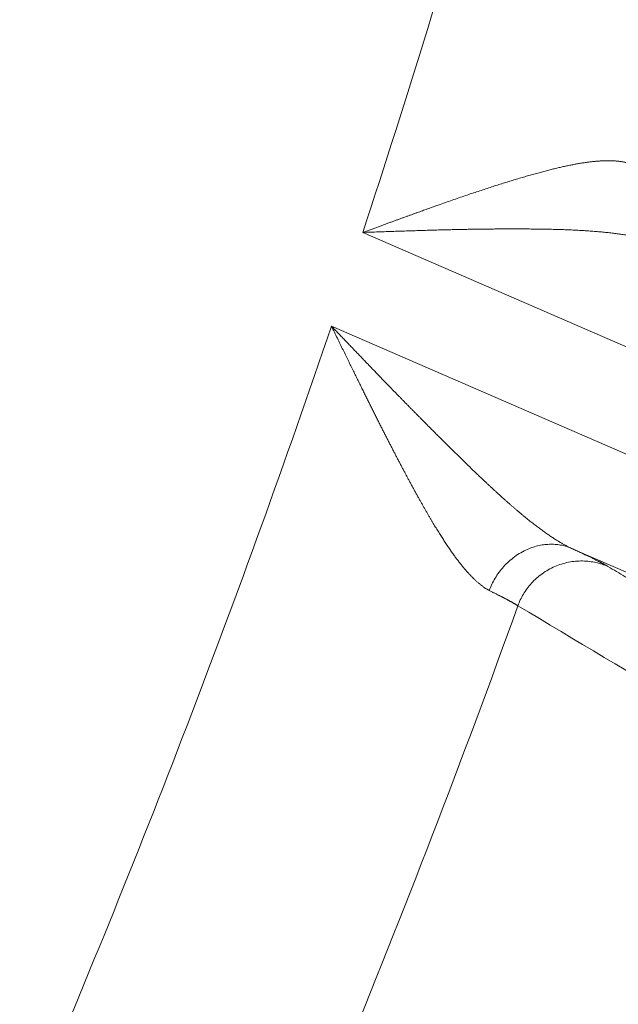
# Model space of a CAD drawing. Header units: millimetres. Extents: x 5437 to 18441, y -4466 to 3128.
# Tile 184 of 256: x 8569.09 to 8573.51, y -2807.93 to -2800.65. Entities that reach past the tile are written whole.
import ezdxf

# ---------------------------------------------------------------- set-up
doc = ezdxf.new("R2010")
doc.units = ezdxf.units.MM
doc.layers.add('1', color=7, linetype='Continuous', true_color=0xffffff)
doc.styles.add('TXT08', font='txt.shx', dxfattribs={"width": 0.8, "bigfont": 'gbcbig.shx'})
doc.dimstyles.get("Standard").update_dxf_attribs({"dimtxt": 0.18, "dimasz": 0.18, "dimexe": 0.18, "dimexo": 0.0625, "dimgap": 0.09, "dimtad": 0, "dimtih": 1, "dimtoh": 1, "dimdec": 4, "dimzin": 0, "dimdsep": 46, "dimtxsty": 'Standard', "dimcen": 0.09, "dimadec": 0, "dimazin": 0, "dimtfac": 1, "dimtdec": 4, "dimtofl": 0, "dimtmove": 0, "dimatfit": 3, "dimfxl": 1, "dimtolj": 1, "dimtzin": 0, "dimarcsym": 0})
doc.dimstyles.new('YanXiu', dxfattribs={"dimtxt": 40, "dimasz": 30, "dimexe": 0.66, "dimexo": 0.66, "dimgap": 0.66, "dimtad": 0, "dimdec": 1, "dimdsep": 46, "dimtxsty": 'TXT08', "dimcen": 0, "dimclrd": 256, "dimclre": 165, "dimclrt": 90, "dimazin": 2, "dimtfac": 1, "dimtdec": 1, "dimtofl": 0, "dimtmove": 0, "dimatfit": 3, "dimfxl": 1, "dimlwd": 5, "dimlwe": 13, "dimarcsym": 0})

# ---------------------------------------------------------------- blocks, each defined once
blk = doc.blocks.new('*D53')
at = {"color": 0, "lineweight": -2, "transparency": 16777216}
for p, q in [((10989.4307, -2154.4155), (10692.9173, -2240.8213)), ((11069.4307, -2154.4155), (10989.4307, -2154.4155)), ((8443.48, -2896.4116), (8443.48, -2896.2316)), ((8443.39, -2896.3216), (8443.57, -2896.3216))]:
    blk.add_line(p, q, dxfattribs=at)
at = {"color": 0, "lineweight": 20, "transparency": 16777216}
blk.add_solid([(10689.1871, -2228.0204), (10696.6476, -2253.6222), (10616.1119, -2263.2029)], dxfattribs=at)
at = {"layer": 'Defpoints', "color": 0, "lineweight": 20, "transparency": 16777216}
for p in [(10616.1119, -2263.2029), (6270.848, -3529.4402)]:
    blk.add_point(p, dxfattribs=at)
at = {"color": 0, "lineweight": 20, "transparency": 16777216, "insert": (11249.5207, -2154.4155), "char_height": 80, "attachment_point": 5}
blk.add_mtext('\\A1;R2260', dxfattribs=at)
blk = doc.blocks.new('*D54')
at = {"color": 0, "lineweight": -2, "transparency": 16777216}
blk.add_line((7492.6853, -2896.3216), (7463.5164, -2896.3216), dxfattribs=at)
at = {"color": 0, "lineweight": -3, "transparency": 16777216}
for start, end in [(14.7247061, 87.3296239), (101.5902046, 175.2752939)]:
    blk.add_arc((8434.1189, -2896.3216), 970.4225, start, end, dxfattribs=at)
at = {"color": 0, "lineweight": 20, "transparency": 16777216}
for points in [[(9385.6953, -2646.8098), (9359.6469, -2652.519), (9389.7986, -2727.8095)], [(7480.3159, -2816.9391), (7453.6719, -2815.84), (7463.6964, -2896.3216)]]:
    blk.add_solid(points, dxfattribs=at)
at = {"layer": 'Defpoints', "color": 0, "lineweight": 20, "transparency": 16777216}
for p in [(7900.863, -2085.5454), (10671.8171, -2501.755), (7492.7478, -2896.3216), (7740.5009, -2896.3216), (8434.1189, -2896.3216)]:
    blk.add_point(p, dxfattribs=at)
at = {"color": 0, "lineweight": 20, "transparency": 16777216, "insert": (8359.2409, -1928.7921), "char_height": 80, "attachment_point": 5}
blk.add_mtext('\\A1;165%%D', dxfattribs=at)
blk = doc.blocks.new('*D56')
at = {"lineweight": 5, "transparency": 16777216}
blk.add_line((9409.7195, -2278.0276), (9220.8999, -2398.8703), dxfattribs=at)
at = {"lineweight": 20, "transparency": 16777216}
blk.add_solid([(9218.2046, -2394.659), (9223.5951, -2403.0817), (9195.6316, -2415.0418)], dxfattribs=at)
at = {"layer": 'Defpoints', "color": 0, "lineweight": 20, "transparency": 16777216}
for p in [(9195.6316, -2415.0418), (8443.48, -2896.4116)]:
    blk.add_point(p, dxfattribs=at)
at = {"color": 90, "lineweight": 20, "transparency": 16777216, "insert": (9459.6888, -2246.0477), "char_height": 40, "attachment_point": 5, "rotation": 32.61885, "style": 'TXT08'}
blk.add_mtext('R893', dxfattribs=at)

msp = doc.modelspace()

# ---------------------------------------------------------------- linework, layer by layer
at = {"color": 7, "lineweight": 20}
msp.add_arc((8443.47995, -2896.41157), 893, 10.1099821, 350.11198757, dxfattribs=at)
at = {"layer": '1', "color": 0, "lineweight": 20}
for p, q in [((8575.21408, -2803.77879), (8571.62285, -2802.21892)), ((8571.39129, -2802.91171), (8574.9798, -2804.4704)), ((8574.66113, -2805.20406), (8573.16605, -2804.55466))]:
    msp.add_line(p, q, dxfattribs=at)
for radius, start, end in [(80.37818, 341.778571, 346.2895206), (80.37818, 336.7814081, 341.2578773), (82.36106, 337.6833656, 340.2038745)]:
    msp.add_arc((8495.27522, -2777.08546), radius, start, end, dxfattribs=at)
for points, knots in [([(8573.23835, -2801.70687), (8573.24308, -2801.70612), (8573.25252, -2801.70462), (8573.26649, -2801.70254), (8573.28027, -2801.70061), (8573.29385, -2801.69882), (8573.30723, -2801.69719), (8573.32042, -2801.6957), (8573.3334, -2801.69436), (8573.34619, -2801.69316), (8573.35877, -2801.69212), (8573.37116, -2801.69123), (8573.38335, -2801.69048), (8573.39534, -2801.68989), (8573.40713, -2801.68944), (8573.41873, -2801.68914), (8573.43012, -2801.68899), (8573.44132, -2801.689), (8573.45232, -2801.68915), (8573.46312, -2801.68945), (8573.47372, -2801.6899), (8573.48413, -2801.6905), (8573.49434, -2801.69126), (8573.50435, -2801.69216), (8573.51416, -2801.69321), (8573.52378, -2801.69442), (8573.5332, -2801.69578), (8573.54243, -2801.69728), (8573.55146, -2801.69894), (8573.56029, -2801.70076), (8573.56893, -2801.70272), (8573.57738, -2801.70483), (8573.58563, -2801.7071), (8573.59368, -2801.70952), (8573.60154, -2801.7121), (8573.60922, -2801.71481), (8573.61419, -2801.71676), (8573.61667, -2801.71773)], [0, 0, 0, 0, 0.0311157, 0.0620482, 0.0927999, 0.1233737, 0.1537723, 0.1839984, 0.2140549, 0.2439447, 0.2736708, 0.3032361, 0.3326438, 0.3618969, 0.3909986, 0.419952, 0.4487606, 0.4774276, 0.5059564, 0.5343504, 0.5626131, 0.590748, 0.6187588, 0.6466491, 0.6744225, 0.7020828, 0.7296339, 0.7570795, 0.7844235, 0.8116698, 0.8388225, 0.8658856, 0.8928631, 0.9197591, 0.9465778, 0.9733233, 1, 1, 1, 1]), ([(8572.73893, -2801.83112), (8572.74581, -2801.82904), (8572.75953, -2801.82488), (8572.77993, -2801.81879), (8572.80009, -2801.81282), (8572.82, -2801.80699), (8572.83967, -2801.8013), (8572.85909, -2801.79575), (8572.87826, -2801.79034), (8572.89719, -2801.78506), (8572.91587, -2801.77993), (8572.9343, -2801.77493), (8572.95249, -2801.77007), (8572.97043, -2801.76536), (8572.98813, -2801.76078), (8573.00558, -2801.75634), (8573.02279, -2801.75205), (8573.03975, -2801.74789), (8573.05647, -2801.74388), (8573.07294, -2801.74), (8573.08918, -2801.73627), (8573.10517, -2801.73268), (8573.12092, -2801.72924), (8573.13643, -2801.72594), (8573.1517, -2801.72278), (8573.16673, -2801.71976), (8573.18152, -2801.71689), (8573.19608, -2801.71416), (8573.21039, -2801.71159), (8573.22448, -2801.70914), (8573.23374, -2801.70763), (8573.23835, -2801.70687)], [0, 0, 0, 0, 0.0389094, 0.0774916, 0.1157475, 0.1536781, 0.1912846, 0.228568, 0.2655293, 0.3021699, 0.3384908, 0.3744933, 0.4101786, 0.4455482, 0.4806032, 0.5153452, 0.5497755, 0.5838956, 0.6177071, 0.6512116, 0.6844106, 0.7173059, 0.7498992, 0.7821923, 0.814187, 0.8458852, 0.8772889, 0.9084001, 0.9392209, 0.9697535, 1, 1, 1, 1]), ([(8571.62285, -2802.21892), (8571.63217, -2802.21551), (8571.65066, -2802.20875), (8571.67816, -2802.19871), (8571.70519, -2802.18884), (8571.73175, -2802.17916), (8571.75784, -2802.16965), (8571.78345, -2802.16032), (8571.80858, -2802.15117), (8571.83324, -2802.14221), (8571.85741, -2802.13342), (8571.8811, -2802.12481), (8571.90432, -2802.11639), (8571.92705, -2802.10814), (8571.94929, -2802.10007), (8571.97106, -2802.09219), (8571.99234, -2802.08449), (8572.01314, -2802.07697), (8572.03346, -2802.06963), (8572.05329, -2802.06248), (8572.07265, -2802.05551), (8572.09152, -2802.04872), (8572.10991, -2802.04212), (8572.12783, -2802.03571), (8572.14526, -2802.02948), (8572.16222, -2802.02344), (8572.1787, -2802.01759), (8572.20671, -2802.00768), (8572.24602, -2801.99387), (8572.29637, -2801.97633), (8572.34562, -2801.95934), (8572.39377, -2801.94289), (8572.4408, -2801.92699), (8572.48671, -2801.91165), (8572.53151, -2801.89685), (8572.57518, -2801.8826), (8572.61774, -2801.8689), (8572.65916, -2801.85577), (8572.69949, -2801.84317), (8572.72588, -2801.83511), (8572.73892, -2801.83112)], [0, 0, 0, 0, 0.0245411, 0.0486718, 0.072392, 0.0957016, 0.1186005, 0.1410885, 0.1631655, 0.1848314, 0.2060861, 0.2269294, 0.2473614, 0.2673818, 0.2869906, 0.3061876, 0.3249729, 0.3433463, 0.3613077, 0.3788571, 0.3959944, 0.4127195, 0.4290324, 0.444933, 0.4604212, 0.4754971, 0.4901606, 0.5044117, 0.5502886, 0.5953282, 0.6395317, 0.6829003, 0.7254356, 0.767139, 0.8080123, 0.8480573, 0.8872763, 0.9256713, 0.963245, 1, 1, 1, 1]), ([(8572.81587, -2802.19346), (8572.80712, -2802.19343), (8572.78925, -2802.19337), (8572.76179, -2802.19331), (8572.73314, -2802.19327), (8572.7033, -2802.19328), (8572.67226, -2802.19333), (8572.64001, -2802.19344), (8572.60656, -2802.19362), (8572.5719, -2802.19387), (8572.53602, -2802.1942), (8572.49893, -2802.19462), (8572.46062, -2802.19514), (8572.42108, -2802.19575), (8572.38033, -2802.19647), (8572.33834, -2802.1973), (8572.29513, -2802.19823), (8572.2507, -2802.19928), (8572.20504, -2802.20043), (8572.15815, -2802.2017), (8572.11004, -2802.20307), (8572.0607, -2802.20455), (8572.01014, -2802.20612), (8571.95837, -2802.20778), (8571.90538, -2802.20952), (8571.85119, -2802.21133), (8571.79579, -2802.21319), (8571.7392, -2802.2151), (8571.68142, -2802.21702), (8571.6425, -2802.21829), (8571.62285, -2802.21892)], [0, 0, 0, 0, 0.0227165, 0.0463935, 0.0710317, 0.0966312, 0.1231926, 0.150716, 0.1792018, 0.2086501, 0.2390613, 0.2704355, 0.3027729, 0.3360737, 0.370338, 0.4055659, 0.4417577, 0.4789134, 0.5170331, 0.5561169, 0.5961649, 0.6371773, 0.679154, 0.7220952, 0.766001, 0.8108713, 0.8567064, 0.9035061, 0.9512706, 1, 1, 1, 1]), ([(8572.9921, -2802.19541), (8572.98396, -2802.19526), (8572.96762, -2802.19494), (8572.94293, -2802.19456), (8572.91799, -2802.19422), (8572.89281, -2802.19395), (8572.86739, -2802.19373), (8572.84173, -2802.19356), (8572.82451, -2802.1935), (8572.81587, -2802.19346)], [0, 0, 0, 0, 0.1399962, 0.2809431, 0.4228425, 0.5656962, 0.7095058, 0.8542732, 1, 1, 1, 1]), ([(8573.83354, -2802.30708), (8573.82999, -2802.30563), (8573.82283, -2802.30273), (8573.81178, -2802.29851), (8573.80041, -2802.29435), (8573.7887, -2802.29028), (8573.77666, -2802.28628), (8573.76428, -2802.28235), (8573.75157, -2802.27851), (8573.73852, -2802.27475), (8573.72514, -2802.27107), (8573.71141, -2802.26747), (8573.69736, -2802.26395), (8573.68296, -2802.26052), (8573.66823, -2802.25718), (8573.65315, -2802.25391), (8573.63774, -2802.25074), (8573.622, -2802.24765), (8573.60591, -2802.24465), (8573.58948, -2802.24173), (8573.57272, -2802.2389), (8573.55561, -2802.23616), (8573.53817, -2802.23351), (8573.52039, -2802.23095), (8573.50226, -2802.22848), (8573.4838, -2802.2261), (8573.465, -2802.2238), (8573.44586, -2802.22159), (8573.42638, -2802.21948), (8573.40656, -2802.21745), (8573.3864, -2802.21551), (8573.3659, -2802.21365), (8573.34506, -2802.21189), (8573.32388, -2802.21021), (8573.30237, -2802.20862), (8573.28051, -2802.20711), (8573.25832, -2802.20569), (8573.23579, -2802.20436), (8573.21293, -2802.2031), (8573.18972, -2802.20193), (8573.16619, -2802.20084), (8573.14231, -2802.19983), (8573.1181, -2802.1989), (8573.09355, -2802.19805), (8573.06868, -2802.19728), (8573.04346, -2802.19658), (8573.01792, -2802.19595), (8573.00073, -2802.19559), (8572.9921, -2802.19541)], [0, 0, 0, 0, 0.0166836, 0.0335727, 0.0506691, 0.0679745, 0.0854907, 0.1032194, 0.121162, 0.1393202, 0.1576954, 0.1762891, 0.1951026, 0.2141372, 0.2333942, 0.2528749, 0.2725804, 0.292512, 0.3126707, 0.3330576, 0.3536738, 0.3745202, 0.3955978, 0.4169077, 0.4384506, 0.4602275, 0.4822393, 0.5044867, 0.5269706, 0.5496917, 0.5726508, 0.5958487, 0.619286, 0.6429634, 0.6668816, 0.6910413, 0.715443, 0.7400874, 0.764975, 0.7901065, 0.8154823, 0.8411031, 0.8669694, 0.8930816, 0.9194403, 0.946046, 0.9728991, 1, 1, 1, 1]), ([(8571.39129, -2802.91171), (8571.39951, -2802.92027), (8571.41585, -2802.93728), (8571.44019, -2802.96266), (8571.46423, -2802.98773), (8571.48797, -2803.0125), (8571.5114, -2803.03695), (8571.53454, -2803.06109), (8571.55737, -2803.08492), (8571.5799, -2803.10843), (8571.60213, -2803.13162), (8571.62407, -2803.15448), (8571.6457, -2803.17703), (8571.66705, -2803.19924), (8571.68809, -2803.22113), (8571.70884, -2803.2427), (8571.7293, -2803.26393), (8571.74946, -2803.28484), (8571.76932, -2803.30541), (8571.7889, -2803.32566), (8571.80817, -2803.34557), (8571.82716, -2803.36515), (8571.84585, -2803.3844), (8571.86425, -2803.40332), (8571.88235, -2803.42191), (8571.90016, -2803.44017), (8571.91767, -2803.45809), (8571.9349, -2803.47569), (8571.95182, -2803.49296), (8571.96845, -2803.50989), (8571.98479, -2803.5265), (8572.00083, -2803.54279), (8572.01657, -2803.55874), (8572.03202, -2803.57437), (8572.04717, -2803.58968), (8572.06203, -2803.60466), (8572.07658, -2803.61933), (8572.09084, -2803.63367), (8572.1048, -2803.64769), (8572.11846, -2803.66139), (8572.13182, -2803.67478), (8572.14488, -2803.68785), (8572.15763, -2803.70061), (8572.17009, -2803.71306), (8572.18224, -2803.72519), (8572.19409, -2803.73702), (8572.20563, -2803.74854), (8572.21322, -2803.75611), (8572.21697, -2803.75984)], [0, 0, 0, 0, 0.0297995, 0.0592406, 0.0883232, 0.1170475, 0.1454134, 0.1734209, 0.20107, 0.2283608, 0.2552932, 0.2818673, 0.308083, 0.3339404, 0.3594395, 0.3845803, 0.4093628, 0.433787, 0.4578529, 0.4815606, 0.50491, 0.5279012, 0.5505342, 0.5728089, 0.5947255, 0.6162839, 0.6374842, 0.6583263, 0.6788103, 0.6989362, 0.718704, 0.7381138, 0.7571655, 0.7758593, 0.794195, 0.8121729, 0.8297928, 0.8470548, 0.8639589, 0.8805053, 0.8966939, 0.9125247, 0.9279979, 0.9431134, 0.9578713, 0.9722716, 0.9863145, 1, 1, 1, 1]), ([(8571.67963, -2803.49891), (8571.67504, -2803.4897), (8571.66568, -2803.47088), (8571.65137, -2803.44201), (8571.63649, -2803.41193), (8571.62106, -2803.38064), (8571.60505, -2803.34814), (8571.58847, -2803.31443), (8571.57132, -2803.27952), (8571.55359, -2803.2434), (8571.53528, -2803.20607), (8571.5164, -2803.16755), (8571.49694, -2803.12782), (8571.4769, -2803.0869), (8571.4563, -2803.04478), (8571.43512, -2803.00148), (8571.41339, -2802.95699), (8571.39872, -2802.92693), (8571.39129, -2802.91171)], [0, 0, 0, 0, 0.0476428, 0.0972699, 0.1488808, 0.202475, 0.2580518, 0.3156105, 0.3751504, 0.4366705, 0.5001699, 0.5656477, 0.6331029, 0.7025344, 0.773941, 0.8473216, 0.922675, 1, 1, 1, 1]), ([(8571.83331, -2803.80258), (8571.82898, -2803.79418), (8571.82025, -2803.77725), (8571.80707, -2803.75155), (8571.7937, -2803.72537), (8571.78012, -2803.69872), (8571.76635, -2803.67159), (8571.75238, -2803.64398), (8571.73822, -2803.61589), (8571.72385, -2803.58733), (8571.70928, -2803.55829), (8571.69452, -2803.52878), (8571.68462, -2803.50891), (8571.67963, -2803.49891)], [0, 0, 0, 0, 0.0842556, 0.1698403, 0.2567548, 0.3449997, 0.4345755, 0.5254826, 0.6177215, 0.7112924, 0.8061957, 0.9024315, 1, 1, 1, 1]), ([(8571.96813, -2804.05849), (8571.96423, -2804.05125), (8571.9564, -2804.03671), (8571.94459, -2804.01467), (8571.93267, -2803.99233), (8571.92064, -2803.96968), (8571.9085, -2803.94672), (8571.89624, -2803.92345), (8571.88387, -2803.89988), (8571.87138, -2803.876), (8571.85879, -2803.85181), (8571.84608, -2803.82732), (8571.83758, -2803.81085), (8571.83331, -2803.80258)], [0, 0, 0, 0, 0.0866372, 0.1741247, 0.262464, 0.3516565, 0.4417036, 0.5326065, 0.6243665, 0.7169847, 0.8104623, 0.9048004, 1, 1, 1, 1]), ([(8572.29414, -2803.83644), (8572.30091, -2803.84312), (8572.31438, -2803.85642), (8572.33449, -2803.87619), (8572.35441, -2803.89571), (8572.37414, -2803.91497), (8572.39367, -2803.93399), (8572.41302, -2803.95274), (8572.43217, -2803.97124), (8572.45114, -2803.98948), (8572.46992, -2804.00746), (8572.48851, -2804.02518), (8572.50691, -2804.04264), (8572.52513, -2804.05983), (8572.54316, -2804.07676), (8572.56101, -2804.09342), (8572.57867, -2804.10981), (8572.59614, -2804.12593), (8572.61344, -2804.14179), (8572.63054, -2804.15737), (8572.64747, -2804.17268), (8572.66421, -2804.18772), (8572.68077, -2804.20249), (8572.69715, -2804.21698), (8572.71334, -2804.2312), (8572.72935, -2804.24515), (8572.74518, -2804.25882), (8572.76083, -2804.27221), (8572.7763, -2804.28533), (8572.79159, -2804.29817), (8572.8067, -2804.31073), (8572.82162, -2804.32301), (8572.83637, -2804.33502), (8572.85093, -2804.34675), (8572.86531, -2804.3582), (8572.87952, -2804.36938), (8572.89354, -2804.38027), (8572.90738, -2804.39089), (8572.92104, -2804.40123), (8572.93453, -2804.41129), (8572.94783, -2804.42107), (8572.96095, -2804.43058), (8572.97389, -2804.43981), (8572.98664, -2804.44876), (8572.99922, -2804.45743), (8573.01162, -2804.46583), (8573.02383, -2804.47395), (8573.03587, -2804.4818), (8573.04772, -2804.48937), (8573.05939, -2804.49667), (8573.07088, -2804.50369), (8573.08218, -2804.51044), (8573.0933, -2804.51692), (8573.10424, -2804.52312), (8573.115, -2804.52905), (8573.12557, -2804.53472), (8573.13596, -2804.54011), (8573.14616, -2804.54523), (8573.15618, -2804.5501), (8573.16277, -2804.55314), (8573.16605, -2804.55466)], [0, 0, 0, 0, 0.0226512, 0.0451047, 0.0673608, 0.0894197, 0.1112819, 0.1329474, 0.1544168, 0.1756901, 0.1967678, 0.2176502, 0.2383376, 0.2588303, 0.2791287, 0.2992331, 0.319144, 0.3388617, 0.3583866, 0.377719, 0.3968595, 0.4158084, 0.4345662, 0.4531334, 0.4715103, 0.4896975, 0.5076956, 0.5255049, 0.5431261, 0.5605596, 0.5778061, 0.5948661, 0.6117403, 0.6284292, 0.6449336, 0.661254, 0.6773912, 0.6933459, 0.7091189, 0.7247108, 0.7401225, 0.7553548, 0.7704085, 0.7852846, 0.799984, 0.8145075, 0.8288562, 0.8430311, 0.8570333, 0.8708638, 0.8845237, 0.8980143, 0.9113368, 0.9244925, 0.9374826, 0.9503085, 0.9629717, 0.9754737, 0.9878159, 1, 1, 1, 1]), ([(8572.12321, -2804.33537), (8572.11954, -2804.32911), (8572.11214, -2804.3165), (8572.10097, -2804.29726), (8572.08965, -2804.27762), (8572.07819, -2804.25756), (8572.06657, -2804.23709), (8572.0548, -2804.21621), (8572.04288, -2804.19491), (8572.03081, -2804.1732), (8572.01858, -2804.15107), (8572.00619, -2804.12853), (8571.99365, -2804.10557), (8571.98095, -2804.08221), (8571.97242, -2804.06643), (8571.96814, -2804.0585)], [0, 0, 0, 0, 0.0708627, 0.1427251, 0.2155905, 0.2894618, 0.364342, 0.4402336, 0.5171394, 0.5950618, 0.6740031, 0.7539655, 0.8349511, 0.916962, 1, 1, 1, 1]), ([(8572.26067, -2804.55374), (8572.25758, -2804.5492), (8572.25136, -2804.54008), (8572.242, -2804.52611), (8572.23256, -2804.51186), (8572.22304, -2804.49731), (8572.21343, -2804.48246), (8572.20374, -2804.46731), (8572.19397, -2804.45186), (8572.18411, -2804.43611), (8572.17417, -2804.42006), (8572.16414, -2804.40372), (8572.15403, -2804.38707), (8572.14383, -2804.37013), (8572.13355, -2804.35289), (8572.12667, -2804.34123), (8572.12321, -2804.33537)], [0, 0, 0, 0, 0.0670821, 0.1348143, 0.2032015, 0.2722488, 0.3419609, 0.4123424, 0.4833978, 0.5551313, 0.6275473, 0.7006496, 0.7744423, 0.8489292, 0.9241139, 1, 1, 1, 1]), ([(8572.41968, -2804.75527), (8572.41691, -2804.75235), (8572.41134, -2804.74649), (8572.40296, -2804.73738), (8572.39452, -2804.728), (8572.38602, -2804.71834), (8572.37746, -2804.7084), (8572.36884, -2804.69819), (8572.36016, -2804.68769), (8572.35142, -2804.67691), (8572.34262, -2804.66585), (8572.33375, -2804.65451), (8572.32483, -2804.64289), (8572.31584, -2804.63099), (8572.3068, -2804.61881), (8572.29769, -2804.60635), (8572.28852, -2804.59362), (8572.27929, -2804.5806), (8572.27, -2804.56731), (8572.26379, -2804.55827), (8572.26067, -2804.55374)], [0, 0, 0, 0, 0.0523251, 0.1049946, 0.1580157, 0.2113954, 0.2651408, 0.3192587, 0.3737557, 0.4286382, 0.4839128, 0.5395855, 0.5956624, 0.6521495, 0.7090525, 0.7663771, 0.8241289, 0.8823131, 0.9409351, 1, 1, 1, 1]), ([(8572.55647, -2804.86567), (8572.55406, -2804.86434), (8572.54925, -2804.86169), (8572.54198, -2804.8574), (8572.53467, -2804.85289), (8572.52731, -2804.84811), (8572.51991, -2804.84309), (8572.51246, -2804.83783), (8572.50497, -2804.83231), (8572.49743, -2804.82655), (8572.48985, -2804.82053), (8572.48222, -2804.81427), (8572.47455, -2804.80777), (8572.46684, -2804.80101), (8572.45909, -2804.79401), (8572.45129, -2804.78676), (8572.44345, -2804.77926), (8572.43556, -2804.77152), (8572.42764, -2804.76354), (8572.42234, -2804.75803), (8572.41968, -2804.75527)], [0, 0, 0, 0, 0.0541753, 0.1084657, 0.1628802, 0.2174281, 0.2721183, 0.3269597, 0.3819614, 0.437132, 0.4924803, 0.5480149, 0.6037443, 0.659677, 0.7158212, 0.7721852, 0.8287771, 0.885605, 0.9426767, 1, 1, 1, 1]), ([(8572.76905, -2804.97903), (8572.76825, -2804.9785), (8572.76664, -2804.97745), (8572.76398, -2804.97575), (8572.76113, -2804.97396), (8572.75806, -2804.97208), (8572.75479, -2804.9701), (8572.75131, -2804.96803), (8572.74762, -2804.96586), (8572.74372, -2804.9636), (8572.73961, -2804.96124), (8572.73529, -2804.95879), (8572.73076, -2804.95624), (8572.72601, -2804.95359), (8572.72104, -2804.95085), (8572.71586, -2804.94801), (8572.71047, -2804.94507), (8572.70486, -2804.94204), (8572.69903, -2804.93891), (8572.69298, -2804.93568), (8572.68672, -2804.93235), (8572.68024, -2804.92892), (8572.67354, -2804.9254), (8572.66662, -2804.92178), (8572.65947, -2804.91805), (8572.65211, -2804.91423), (8572.64453, -2804.91032), (8572.63672, -2804.9063), (8572.6287, -2804.90218), (8572.62045, -2804.89797), (8572.61198, -2804.89365), (8572.60329, -2804.88924), (8572.59438, -2804.88472), (8572.58524, -2804.88011), (8572.57588, -2804.8754), (8572.56631, -2804.87059), (8572.55975, -2804.86731), (8572.55647, -2804.86567)], [0, 0, 0, 0, 0.0275508, 0.0551615, 0.082832, 0.1105624, 0.1383527, 0.1662029, 0.1941131, 0.2220832, 0.2501134, 0.2782035, 0.3063536, 0.3345637, 0.3628339, 0.3911641, 0.4195544, 0.4480048, 0.4765153, 0.5050859, 0.5337167, 0.5624076, 0.5911587, 0.61997, 0.6488414, 0.6777731, 0.706765, 0.7358172, 0.7649296, 0.7941023, 0.8233353, 0.8526286, 0.8819822, 0.9113961, 0.9408704, 0.970405, 1, 1, 1, 1])]:
    msp.add_open_spline(points, degree=3, knots=knots, dxfattribs=at)
for points, degree in [([(8572.21697, -2803.75984), (8572.24258, -2803.78564), (8572.2683, -2803.81118), (8572.29414, -2803.83644)], 3), ([(8573.16605, -2804.55466), (8573.251, -2804.59473), (8573.32104, -2804.62846), (8573.37509, -2804.65537), (8573.41282, -2804.67529), (8573.43465, -2804.68838)], 5), ([(8573.43465, -2804.68838), (8573.94482, -2804.99435), (8574.45482, -2805.30024), (8574.96464, -2805.60605), (8575.4743, -2805.91179), (8575.98379, -2806.21746)], 5), ([(8575.31933, -2806.50498), (8574.46981, -2805.99654), (8573.61974, -2805.48789), (8572.76905, -2804.97903)], 3)]:
    msp.add_open_spline(points, degree=degree, dxfattribs=at)
for points, weights in [([(8573.16605, -2804.55466), (8572.74502, -2804.37668), (8572.55647, -2804.86567)], [1, 0.689987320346, 1]), ([(8573.43465, -2804.68838), (8572.95074, -2804.47953), (8572.76905, -2804.97903)], [1, 0.685062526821, 1])]:
    msp.add_rational_spline(points, weights, degree=2, dxfattribs=at)

# ---------------------------------------------------------------- dimensions: what is measured, and where the dimension line sits
at = {"color": 0, "lineweight": 20}
dim = msp.add_angular_dim_2l(base=(7900.86303, -2085.54536), line1=((8434.11893, -2896.32157), (10671.81706, -2501.75501)), line2=((7740.5009, -2896.32157), (7492.74781, -2896.32157)), text='165%%D', dimstyle='Standard', override={"dimtxt": 80, "dimasz": 80, "dimlwd": 65533}, dxfattribs=at)
dim.commit()
dim.dimension.update_dxf_attribs({"geometry": '*D54', "text_midpoint": (8359.2409, -1928.79214), "dimtype": 162})
dim = msp.add_diameter_dim_2p(p1=(6270.84796, -3529.44022), p2=(10616.11195, -2263.20291), text='R2260', dimstyle='Standard', override={"dimtxt": 80, "dimasz": 80, "dimdec": 0}, dxfattribs=at)
dim.commit()
dim.dimension.update_dxf_attribs({"geometry": '*D53', "text_midpoint": (11249.52071, -2154.41547), "dimtype": 163})
at = {"color": 7, "lineweight": 20}
dim = msp.add_radius_dim(center=(8443.47995, -2896.41157), mpoint=(9195.63162, -2415.04179), dimstyle='YanXiu', dxfattribs=at)
dim.commit()
dim.dimension.update_dxf_attribs({"geometry": '*D56', "text_midpoint": (9459.68883, -2246.04773), "dimtype": 164})

doc.saveas('drawing.dxf')
